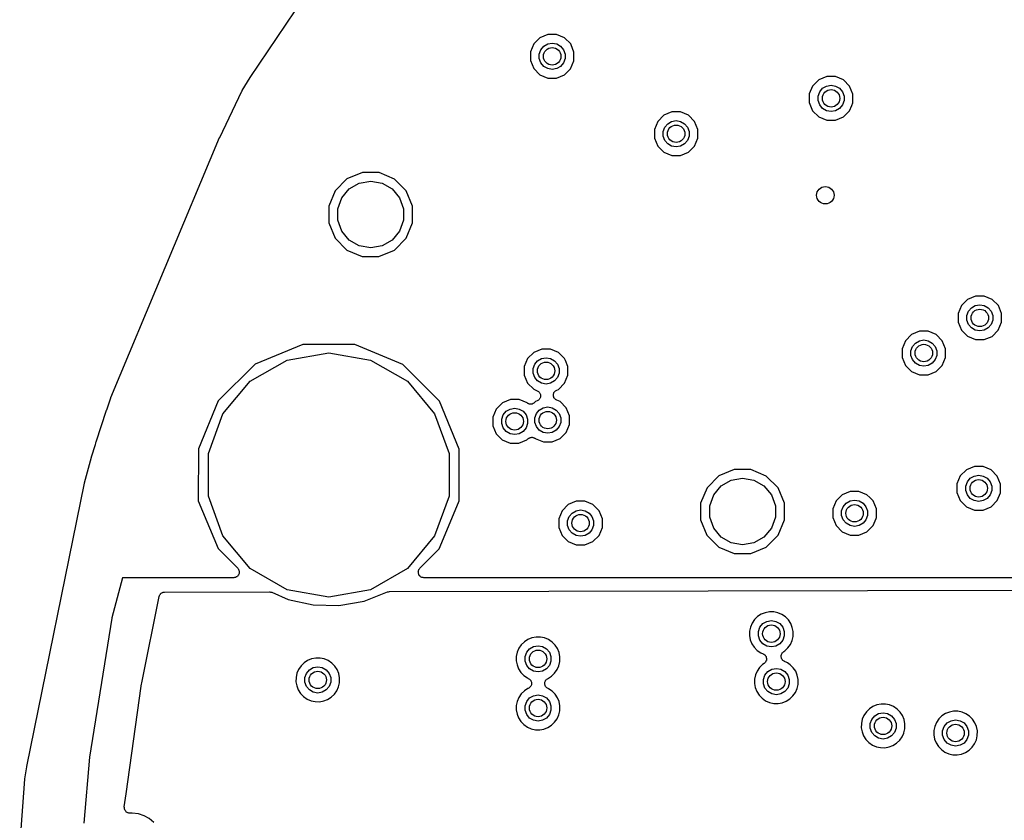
# Model space of a CAD drawing. Extents: x 83.8 to 170.2, y -169.8 to -83.8.
# Tile 3 of 23: x 83.8 to 106.4, y -123 to -104.6. Entities that reach past the tile are written whole.
import ezdxf

# ---------------------------------------------------------------- set-up
doc = ezdxf.new("R2010")
doc.units = 0
doc.header["$MEASUREMENT"] = 0
doc.layers.add('BLACK', color=7, linetype='CONTINUOUS')

msp = doc.modelspace()

# ---------------------------------------------------------------- linework, layer by layer
at = {"layer": 'Black'}
for p, q in [((89.1308, -105.937), (92.8696, -100.373)), ((95.776, -105.029), (95.6353, -105.169)), ((95.9599, -104.953), (95.776, -105.029)), ((96.1588, -104.953), (95.9599, -104.953)), ((96.3425, -105.029), (96.1588, -104.953)), ((96.483, -105.17), (96.3425, -105.029)), ((95.6353, -105.169), (95.559, -105.353)), ((95.7981, -105.303), (95.8653, -105.222)), ((95.8653, -105.222), (95.9559, -105.17)), ((95.9559, -105.17), (96.0589, -105.152)), ((96.0589, -105.152), (96.1619, -105.17)), ((96.1619, -105.17), (96.2525, -105.222)), ((96.2525, -105.222), (96.3197, -105.303)), ((96.4906, -105.189), (96.483, -105.17)), ((96.559, -105.354), (96.4906, -105.189)), ((95.559, -105.353), (95.5588, -105.552)), ((95.7623, -105.401), (95.7981, -105.303)), ((95.7623, -105.505), (95.7623, -105.401)), ((95.7981, -105.604), (95.7623, -105.505)), ((96.3197, -105.303), (96.3555, -105.401)), ((96.3555, -105.505), (96.3197, -105.604)), ((96.3555, -105.401), (96.3555, -105.505)), ((96.5588, -105.553), (96.559, -105.354)), ((95.5588, -105.552), (95.6348, -105.736)), ((95.6348, -105.736), (95.7753, -105.877)), ((95.8653, -105.684), (95.7981, -105.604)), ((95.9559, -105.736), (95.8653, -105.684)), ((96.0589, -105.754), (95.9559, -105.736)), ((96.1619, -105.736), (96.0589, -105.754)), ((96.2525, -105.684), (96.1619, -105.736)), ((96.3197, -105.604), (96.2525, -105.684)), ((96.3417, -105.877), (96.4825, -105.737)), ((96.4825, -105.737), (96.5588, -105.553)), ((88.9452, -106.24), (89.128, -105.942)), ((89.128, -105.942), (89.1297, -105.94)), ((89.1297, -105.94), (89.1308, -105.937)), ((95.7753, -105.877), (95.959, -105.953)), ((95.959, -105.953), (96.1579, -105.953)), ((96.1579, -105.953), (96.3417, -105.877)), ((102.361, -105.918), (102.177, -105.994)), ((102.56, -105.918), (102.361, -105.918)), ((102.743, -105.995), (102.56, -105.918)), ((102.036, -106.135), (101.96, -106.318)), ((102.177, -105.994), (102.036, -106.135)), ((102.199, -106.268), (102.266, -106.188)), ((102.266, -106.188), (102.357, -106.135)), ((102.357, -106.135), (102.46, -106.117)), ((102.46, -106.117), (102.563, -106.135)), ((102.563, -106.135), (102.653, -106.188)), ((102.653, -106.188), (102.72, -106.268)), ((102.884, -106.135), (102.743, -105.995)), ((102.96, -106.319), (102.884, -106.135)), ((88.4298, -107.314), (88.939, -106.251)), ((88.939, -106.251), (88.9428, -106.246)), ((88.9428, -106.246), (88.9452, -106.24)), ((101.96, -106.318), (101.96, -106.517)), ((102.163, -106.366), (102.199, -106.268)), ((102.163, -106.471), (102.163, -106.366)), ((102.72, -106.268), (102.756, -106.366)), ((102.756, -106.366), (102.756, -106.471)), ((102.96, -106.518), (102.96, -106.319)), ((101.96, -106.517), (102.036, -106.701)), ((102.199, -106.569), (102.163, -106.471)), ((102.266, -106.649), (102.199, -106.569)), ((102.357, -106.701), (102.266, -106.649)), ((102.653, -106.649), (102.563, -106.701)), ((102.72, -106.569), (102.653, -106.649)), ((102.756, -106.471), (102.72, -106.569)), ((102.883, -106.702), (102.932, -106.585)), ((102.932, -106.585), (102.96, -106.518)), ((102.932, -106.585), (102.932, -106.585)), ((98.6208, -106.807), (98.4801, -106.947)), ((98.8047, -106.731), (98.6208, -106.807)), ((99.0036, -106.731), (98.8047, -106.731)), ((99.1873, -106.807), (99.0036, -106.731)), ((99.3278, -106.948), (99.1873, -106.807)), ((102.036, -106.701), (102.176, -106.842)), ((102.176, -106.842), (102.36, -106.918)), ((102.46, -106.719), (102.357, -106.701)), ((102.563, -106.701), (102.46, -106.719)), ((102.559, -106.918), (102.743, -106.842)), ((102.743, -106.842), (102.883, -106.702)), ((98.4801, -106.947), (98.4038, -107.131)), ((98.6071, -107.179), (98.6429, -107.081)), ((98.6429, -107.081), (98.7101, -107)), ((98.7101, -107), (98.8007, -106.948)), ((98.8007, -106.948), (98.9037, -106.93)), ((98.9037, -106.93), (99.0067, -106.948)), ((99.0067, -106.948), (99.0973, -107)), ((99.0973, -107), (99.1645, -107.081)), ((99.1645, -107.081), (99.2003, -107.179)), ((99.4038, -107.132), (99.3278, -106.948)), ((102.36, -106.918), (102.559, -106.918)), ((85.9313, -113.287), (88.4272, -107.32)), ((88.4272, -107.32), (88.429, -107.317)), ((88.429, -107.317), (88.4298, -107.314)), ((98.4038, -107.131), (98.4036, -107.33)), ((98.4036, -107.33), (98.4796, -107.514)), ((98.6071, -107.283), (98.6071, -107.179)), ((98.6429, -107.382), (98.6071, -107.283)), ((99.2003, -107.283), (99.1645, -107.382)), ((99.2003, -107.179), (99.2003, -107.283)), ((99.3273, -107.515), (99.4036, -107.331)), ((99.4036, -107.331), (99.4038, -107.132)), ((98.4796, -107.514), (98.6201, -107.655)), ((98.7101, -107.462), (98.6429, -107.382)), ((98.8007, -107.514), (98.7101, -107.462)), ((98.9037, -107.532), (98.8007, -107.514)), ((99.0067, -107.514), (98.9037, -107.532)), ((99.0973, -107.462), (99.0067, -107.514)), ((99.1645, -107.382), (99.0973, -107.462)), ((99.1865, -107.655), (99.3273, -107.515)), ((98.6201, -107.655), (98.8038, -107.731)), ((98.8038, -107.731), (99.0027, -107.731)), ((99.0027, -107.731), (99.1865, -107.655)), ((91.7028, -108.123), (91.3491, -108.269)), ((92.0855, -108.123), (91.7028, -108.123)), ((92.4389, -108.27), (92.0855, -108.123)), ((91.3491, -108.269), (91.0782, -108.54)), ((91.4016, -108.499), (91.6317, -108.367)), ((91.6317, -108.367), (91.8933, -108.32)), ((91.8933, -108.32), (92.1549, -108.367)), ((92.1549, -108.367), (92.385, -108.499)), ((92.5951, -108.427), (92.4389, -108.27)), ((92.7093, -108.541), (92.5951, -108.427)), ((91.0782, -108.54), (90.9315, -108.893)), ((91.2309, -108.703), (91.4016, -108.499)), ((92.385, -108.499), (92.5557, -108.703)), ((92.8555, -108.895), (92.7093, -108.541)), ((90.9315, -108.893), (90.9311, -109.276)), ((91.14, -108.952), (91.2309, -108.703)), ((92.5557, -108.703), (92.6466, -108.952)), ((92.8551, -109.277), (92.8555, -108.895)), ((91.14, -109.218), (91.14, -108.952)), ((92.6466, -108.952), (92.6466, -109.218)), ((90.9311, -109.276), (91.0773, -109.63)), ((91.2309, -109.468), (91.14, -109.218)), ((92.6466, -109.218), (92.5557, -109.468)), ((92.7084, -109.631), (92.8551, -109.277)), ((91.4016, -109.671), (91.2309, -109.468)), ((92.5557, -109.468), (92.385, -109.671)), ((91.0773, -109.63), (91.3476, -109.9)), ((91.6317, -109.804), (91.4016, -109.671)), ((91.8933, -109.85), (91.6317, -109.804)), ((92.1549, -109.804), (91.8933, -109.85)), ((92.385, -109.671), (92.1549, -109.804)), ((92.4375, -109.901), (92.7084, -109.631)), ((91.3476, -109.9), (91.7011, -110.047)), ((91.7011, -110.047), (92.0838, -110.047)), ((92.0838, -110.047), (92.4375, -109.901)), ((105.45, -111.174), (105.374, -111.358)), ((105.591, -111.034), (105.45, -111.174)), ((105.774, -110.958), (105.591, -111.034)), ((105.68, -111.227), (105.77, -111.175)), ((105.77, -111.175), (105.873, -111.156)), ((105.973, -110.958), (105.774, -110.958)), ((105.873, -111.156), (105.976, -111.175)), ((106.157, -111.034), (105.973, -110.958)), ((105.976, -111.175), (106.067, -111.227)), ((106.298, -111.175), (106.157, -111.034)), ((106.374, -111.359), (106.298, -111.175)), ((105.374, -111.358), (105.373, -111.557)), ((105.577, -111.405), (105.613, -111.307)), ((105.613, -111.307), (105.68, -111.227)), ((106.067, -111.227), (106.134, -111.307)), ((106.134, -111.307), (106.17, -111.405)), ((106.373, -111.558), (106.374, -111.359)), ((105.373, -111.557), (105.449, -111.741)), ((105.577, -111.51), (105.577, -111.405)), ((105.613, -111.608), (105.577, -111.51)), ((105.68, -111.688), (105.613, -111.608)), ((106.134, -111.608), (106.067, -111.688)), ((106.17, -111.51), (106.134, -111.608)), ((106.17, -111.405), (106.17, -111.51)), ((106.297, -111.741), (106.373, -111.558)), ((104.305, -111.841), (104.165, -111.982)), ((104.489, -111.765), (104.305, -111.841)), ((104.688, -111.765), (104.489, -111.765)), ((104.872, -111.842), (104.688, -111.765)), ((105.012, -111.983), (104.872, -111.842)), ((105.449, -111.741), (105.59, -111.881)), ((105.77, -111.741), (105.68, -111.688)), ((105.873, -111.759), (105.77, -111.741)), ((105.976, -111.741), (105.873, -111.759)), ((106.067, -111.688), (105.976, -111.741)), ((106.156, -111.882), (106.297, -111.741)), ((90.3391, -112.067), (89.2383, -112.522)), ((91.5302, -112.069), (90.3391, -112.067)), ((92.6302, -112.525), (91.5302, -112.069)), ((104.165, -111.982), (104.088, -112.165)), ((104.327, -112.115), (104.395, -112.035)), ((104.395, -112.035), (104.485, -111.982)), ((104.485, -111.982), (104.588, -111.964)), ((104.588, -111.964), (104.691, -111.982)), ((104.691, -111.982), (104.782, -112.035)), ((104.782, -112.035), (104.849, -112.115)), ((105.088, -112.166), (105.012, -111.983)), ((105.59, -111.881), (105.774, -111.958)), ((105.774, -111.958), (105.972, -111.958)), ((105.972, -111.958), (106.156, -111.882)), ((89.9727, -112.426), (90.932, -112.257)), ((90.932, -112.257), (91.8913, -112.426)), ((95.6361, -112.25), (95.4954, -112.391)), ((95.82, -112.174), (95.6361, -112.25)), ((96.0189, -112.175), (95.82, -112.174)), ((96.2026, -112.251), (96.0189, -112.175)), ((96.3431, -112.392), (96.2026, -112.251)), ((104.088, -112.165), (104.088, -112.364)), ((104.292, -112.213), (104.327, -112.115)), ((104.292, -112.318), (104.292, -112.213)), ((104.849, -112.115), (104.885, -112.213)), ((104.885, -112.213), (104.885, -112.318)), ((105.088, -112.365), (105.088, -112.166)), ((89.2383, -112.522), (88.3953, -113.364)), ((89.1292, -112.913), (89.9727, -112.426)), ((91.8913, -112.426), (92.7348, -112.913)), ((93.4717, -113.368), (92.6302, -112.525)), ((95.4954, -112.391), (95.4191, -112.575)), ((95.6224, -112.622), (95.6582, -112.524)), ((95.6582, -112.524), (95.7254, -112.444)), ((95.7254, -112.444), (95.816, -112.391)), ((95.816, -112.391), (95.919, -112.373)), ((95.919, -112.373), (96.022, -112.391)), ((96.022, -112.391), (96.1126, -112.444)), ((96.1126, -112.444), (96.1798, -112.524)), ((96.1798, -112.524), (96.2156, -112.622)), ((96.3623, -112.438), (96.3431, -112.392)), ((96.4191, -112.575), (96.3623, -112.438)), ((104.088, -112.364), (104.164, -112.548)), ((104.327, -112.416), (104.292, -112.318)), ((104.395, -112.496), (104.327, -112.416)), ((104.485, -112.548), (104.395, -112.496)), ((104.782, -112.496), (104.691, -112.548)), ((104.849, -112.416), (104.782, -112.496)), ((104.885, -112.318), (104.849, -112.416)), ((105.012, -112.549), (105.088, -112.365)), ((95.4191, -112.575), (95.4189, -112.773)), ((95.6224, -112.727), (95.6224, -112.622)), ((95.6582, -112.825), (95.6224, -112.727)), ((96.2156, -112.727), (96.1798, -112.825)), ((96.2156, -112.622), (96.2156, -112.727)), ((96.4189, -112.774), (96.4191, -112.575)), ((104.164, -112.548), (104.305, -112.689)), ((104.305, -112.689), (104.488, -112.765)), ((104.588, -112.567), (104.485, -112.548)), ((104.691, -112.548), (104.588, -112.567)), ((104.687, -112.765), (104.871, -112.69)), ((104.871, -112.689), (105.012, -112.549)), ((104.871, -112.69), (104.871, -112.689)), ((104.871, -112.69), (104.871, -112.69)), ((88.5031, -113.66), (89.1292, -112.913)), ((92.7348, -112.913), (93.3609, -113.66)), ((95.4189, -112.773), (95.4949, -112.957)), ((95.4949, -112.957), (95.6354, -113.098)), ((95.7254, -112.905), (95.6582, -112.825)), ((95.816, -112.957), (95.7254, -112.905)), ((95.919, -112.976), (95.816, -112.957)), ((96.022, -112.957), (95.919, -112.976)), ((96.1126, -112.905), (96.022, -112.957)), ((96.1798, -112.825), (96.1126, -112.905)), ((96.2019, -113.099), (96.3426, -112.958)), ((96.3426, -112.958), (96.4189, -112.774)), ((104.488, -112.765), (104.687, -112.765)), ((95.6354, -113.098), (95.7126, -113.13)), ((95.7126, -113.13), (95.7266, -113.139)), ((95.7266, -113.139), (95.7413, -113.147)), ((95.7413, -113.147), (95.7451, -113.151)), ((95.7451, -113.151), (95.7498, -113.154)), ((95.7498, -113.154), (95.7599, -113.167)), ((95.7599, -113.167), (95.7711, -113.179)), ((95.7711, -113.179), (95.7732, -113.184)), ((95.7732, -113.184), (95.7766, -113.189)), ((95.7766, -113.189), (95.7816, -113.205)), ((95.7816, -113.205), (95.7879, -113.22)), ((96.0865, -113.215), (96.0882, -113.21)), ((96.0882, -113.21), (96.0884, -113.204)), ((96.0884, -113.204), (96.0948, -113.189)), ((96.0948, -113.189), (96.0998, -113.173)), ((96.0998, -113.173), (96.1032, -113.168)), ((96.1032, -113.168), (96.1053, -113.163)), ((96.1053, -113.163), (96.1166, -113.151)), ((96.1166, -113.151), (96.1267, -113.138)), ((96.1267, -113.138), (96.1314, -113.135)), ((96.1314, -113.135), (96.1352, -113.131)), ((96.1352, -113.131), (96.1499, -113.123)), ((96.1499, -113.123), (96.1639, -113.114)), ((96.1639, -113.114), (96.2019, -113.099)), ((85.8386, -113.571), (85.9276, -113.297)), ((85.9276, -113.297), (85.9301, -113.292)), ((85.9301, -113.292), (85.9313, -113.287)), ((88.3953, -113.364), (87.9385, -114.464)), ((93.7354, -114.006), (93.4717, -113.368)), ((94.915, -113.41), (94.7742, -113.55)), ((95.0988, -113.334), (94.915, -113.41)), ((95.2977, -113.334), (95.0988, -113.334)), ((95.4861, -113.412), (95.2977, -113.334)), ((95.4902, -113.416), (95.4861, -113.412)), ((95.5002, -113.421), (95.4902, -113.416)), ((95.5093, -113.427), (95.5002, -113.421)), ((95.5201, -113.43), (95.5093, -113.427)), ((95.5301, -113.435), (95.5201, -113.43)), ((95.5412, -113.436), (95.5301, -113.435)), ((95.5519, -113.439), (95.5412, -113.436)), ((95.5848, -113.436), (95.574, -113.439)), ((95.5959, -113.435), (95.5848, -113.436)), ((95.6059, -113.43), (95.5959, -113.435)), ((95.6167, -113.427), (95.6059, -113.43)), ((95.6258, -113.421), (95.6167, -113.427)), ((95.6358, -113.416), (95.6258, -113.421)), ((95.6437, -113.408), (95.6358, -113.416)), ((95.6528, -113.402), (95.6437, -113.408)), ((95.6744, -113.38), (95.6528, -113.402)), ((95.7124, -113.365), (95.6744, -113.38)), ((95.7264, -113.356), (95.7124, -113.365)), ((95.7411, -113.348), (95.7264, -113.356)), ((95.7449, -113.344), (95.7411, -113.348)), ((95.7496, -113.341), (95.7449, -113.344)), ((95.7597, -113.328), (95.7496, -113.341)), ((95.771, -113.316), (95.7597, -113.328)), ((95.7731, -113.311), (95.771, -113.316)), ((95.7765, -113.306), (95.7731, -113.311)), ((95.7815, -113.29), (95.7765, -113.306)), ((95.7879, -113.275), (95.7815, -113.29)), ((95.7879, -113.22), (95.7882, -113.226)), ((95.7881, -113.269), (95.7879, -113.275)), ((95.7898, -113.264), (95.7881, -113.269)), ((95.7882, -113.226), (95.7898, -113.231)), ((95.7898, -113.231), (95.7891, -113.248)), ((95.7891, -113.248), (95.7898, -113.264)), ((96.0872, -113.232), (96.0865, -113.215)), ((96.0865, -113.248), (96.0872, -113.232)), ((96.0881, -113.253), (96.0865, -113.248)), ((96.0884, -113.259), (96.0881, -113.253)), ((96.0947, -113.274), (96.0884, -113.259)), ((96.0997, -113.29), (96.0947, -113.274)), ((96.1031, -113.295), (96.0997, -113.29)), ((96.1052, -113.3), (96.1031, -113.295)), ((96.1164, -113.312), (96.1052, -113.3)), ((96.1265, -113.325), (96.1164, -113.312)), ((96.1312, -113.328), (96.1265, -113.325)), ((96.135, -113.332), (96.1312, -113.328)), ((96.1497, -113.34), (96.135, -113.332)), ((96.1637, -113.349), (96.1497, -113.34)), ((96.2409, -113.381), (96.1637, -113.349)), ((96.3814, -113.522), (96.2409, -113.381)), ((85.5901, -114.307), (85.8336, -113.58)), ((85.8336, -113.58), (85.8386, -113.571)), ((88.1699, -114.575), (88.5031, -113.66)), ((93.3609, -113.66), (93.6941, -114.575)), ((94.7742, -113.55), (94.6979, -113.734)), ((94.937, -113.683), (95.0043, -113.603)), ((95.0043, -113.603), (95.0948, -113.551)), ((95.0948, -113.551), (95.1978, -113.533)), ((95.1978, -113.533), (95.3008, -113.551)), ((95.3008, -113.551), (95.3914, -113.603)), ((95.3914, -113.603), (95.4586, -113.683)), ((95.563, -113.438), (95.5519, -113.439)), ((95.574, -113.439), (95.563, -113.438)), ((95.6607, -113.752), (95.6965, -113.654)), ((95.6965, -113.654), (95.7637, -113.574)), ((95.7637, -113.574), (95.8543, -113.522)), ((95.8543, -113.522), (95.9573, -113.503)), ((95.9573, -113.503), (96.0603, -113.522)), ((96.0603, -113.522), (96.1509, -113.574)), ((96.1509, -113.574), (96.2181, -113.654)), ((96.2181, -113.654), (96.2539, -113.752)), ((96.4574, -113.706), (96.3814, -113.522)), ((94.6979, -113.734), (94.6977, -113.933)), ((94.9013, -113.781), (94.937, -113.683)), ((94.9013, -113.886), (94.9013, -113.781)), ((94.937, -113.984), (94.9013, -113.886)), ((95.4586, -113.683), (95.4944, -113.781)), ((95.4944, -113.886), (95.4586, -113.984)), ((95.4944, -113.781), (95.4944, -113.886)), ((95.6607, -113.857), (95.6607, -113.752)), ((95.6965, -113.955), (95.6607, -113.857)), ((96.2539, -113.857), (96.2181, -113.955)), ((96.2539, -113.752), (96.2539, -113.857)), ((96.4572, -113.904), (96.4574, -113.706)), ((93.9265, -114.469), (93.7354, -114.006)), ((94.6977, -113.933), (94.7737, -114.117)), ((95.0043, -114.064), (94.937, -113.984)), ((95.0948, -114.117), (95.0043, -114.064)), ((95.3914, -114.064), (95.3008, -114.117)), ((95.4586, -113.984), (95.3914, -114.064)), ((95.7637, -114.035), (95.6965, -113.955)), ((95.8543, -114.088), (95.7637, -114.035)), ((95.9573, -114.106), (95.8543, -114.088)), ((96.0603, -114.088), (95.9573, -114.106)), ((96.1509, -114.035), (96.0603, -114.088)), ((96.2181, -113.955), (96.1509, -114.035)), ((96.2401, -114.229), (96.3809, -114.088)), ((96.3809, -114.088), (96.4572, -113.904)), ((85.5808, -114.365), (85.5843, -114.333)), ((85.5843, -114.333), (85.5881, -114.32)), ((85.5881, -114.32), (85.5901, -114.307)), ((94.7737, -114.117), (94.9142, -114.257)), ((94.9142, -114.257), (95.0979, -114.334)), ((95.1978, -114.135), (95.0948, -114.117)), ((95.0979, -114.334), (95.2969, -114.334)), ((95.3008, -114.117), (95.1978, -114.135)), ((95.2969, -114.334), (95.4807, -114.258)), ((95.4807, -114.258), (95.5023, -114.236)), ((95.5023, -114.236), (95.5114, -114.23)), ((95.5114, -114.23), (95.5193, -114.222)), ((95.5193, -114.222), (95.5294, -114.217)), ((95.5294, -114.217), (95.5385, -114.211)), ((95.5385, -114.211), (95.5492, -114.208)), ((95.5492, -114.208), (95.5593, -114.203)), ((95.5593, -114.203), (95.5703, -114.203)), ((95.5703, -114.203), (95.5811, -114.2)), ((95.5811, -114.2), (95.5921, -114.201)), ((95.5921, -114.201), (95.6032, -114.2)), ((95.6032, -114.2), (95.6139, -114.203)), ((95.6139, -114.203), (95.625, -114.204)), ((95.625, -114.204), (95.6351, -114.208)), ((95.6351, -114.208), (95.6458, -114.211)), ((95.6458, -114.211), (95.6549, -114.218)), ((95.6549, -114.218), (95.665, -114.222)), ((95.665, -114.222), (95.669, -114.226)), ((95.669, -114.226), (95.8574, -114.305)), ((95.8574, -114.305), (96.0563, -114.305)), ((96.0563, -114.305), (96.2401, -114.229)), ((85.4884, -114.65), (85.5808, -114.365)), ((87.9385, -114.464), (87.9375, -115.655)), ((93.9255, -115.66), (93.9265, -114.469)), ((85.3283, -115.243), (85.4866, -114.656)), ((85.4866, -114.656), (85.4879, -114.653)), ((85.4879, -114.653), (85.4884, -114.65)), ((88.1699, -115.549), (88.1699, -114.575)), ((93.6941, -114.575), (93.6941, -115.549)), ((100.237, -114.94), (99.8835, -115.087)), ((100.62, -114.941), (100.237, -114.94)), ((100.973, -115.088), (100.62, -114.941)), ((105.565, -114.947), (105.424, -115.087)), ((105.749, -114.871), (105.565, -114.947)), ((105.948, -114.871), (105.749, -114.871)), ((106.132, -114.947), (105.948, -114.871)), ((106.272, -115.088), (106.132, -114.947)), ((85.3279, -115.247), (85.3283, -115.243)), ((99.8835, -115.087), (99.6126, -115.357)), ((99.936, -115.317), (100.166, -115.184)), ((100.166, -115.184), (100.428, -115.138)), ((100.428, -115.138), (100.689, -115.184)), ((100.689, -115.184), (100.919, -115.317)), ((101.244, -115.358), (100.973, -115.088)), ((105.424, -115.087), (105.348, -115.271)), ((105.551, -115.318), (105.587, -115.22)), ((105.587, -115.22), (105.654, -115.14)), ((105.654, -115.14), (105.745, -115.088)), ((105.745, -115.088), (105.848, -115.07)), ((105.848, -115.07), (105.951, -115.088)), ((105.951, -115.088), (106.042, -115.14)), ((106.042, -115.14), (106.109, -115.22)), ((106.109, -115.22), (106.145, -115.318)), ((106.348, -115.272), (106.272, -115.088)), ((84.0027, -121.756), (85.3264, -115.25)), ((85.3264, -115.25), (85.3279, -115.247)), ((99.6126, -115.357), (99.4659, -115.71)), ((99.7653, -115.52), (99.936, -115.317)), ((100.919, -115.317), (101.09, -115.52)), ((101.39, -115.712), (101.244, -115.358)), ((102.899, -115.443), (102.715, -115.519)), ((103.098, -115.443), (102.899, -115.443)), ((103.282, -115.52), (103.098, -115.443)), ((105.348, -115.271), (105.348, -115.47)), ((105.348, -115.47), (105.424, -115.654)), ((105.551, -115.423), (105.551, -115.318)), ((105.587, -115.521), (105.551, -115.423)), ((106.145, -115.423), (106.109, -115.521)), ((106.145, -115.318), (106.145, -115.423)), ((106.272, -115.654), (106.348, -115.471)), ((106.348, -115.471), (106.348, -115.272)), ((87.9375, -115.655), (88.3923, -116.756)), ((88.5031, -116.464), (88.1699, -115.549)), ((93.6941, -115.549), (93.3609, -116.464)), ((93.6828, -116.244), (93.9255, -115.66)), ((96.6113, -115.669), (96.4275, -115.745)), ((96.8102, -115.669), (96.6113, -115.669)), ((96.9939, -115.745), (96.8102, -115.669)), ((99.6744, -115.77), (99.7653, -115.52)), ((101.09, -115.52), (101.181, -115.77)), ((102.575, -115.66), (102.498, -115.843)), ((102.715, -115.519), (102.575, -115.66)), ((102.805, -115.713), (102.895, -115.66)), ((102.895, -115.66), (102.998, -115.642)), ((102.998, -115.642), (103.101, -115.66)), ((103.101, -115.66), (103.192, -115.713)), ((103.347, -115.585), (103.282, -115.52)), ((103.422, -115.66), (103.347, -115.585)), ((103.498, -115.844), (103.422, -115.66)), ((105.424, -115.654), (105.564, -115.794)), ((105.654, -115.601), (105.587, -115.521)), ((105.745, -115.654), (105.654, -115.601)), ((105.848, -115.672), (105.745, -115.654)), ((105.951, -115.654), (105.848, -115.672)), ((106.042, -115.601), (105.951, -115.654)), ((106.109, -115.521), (106.042, -115.601)), ((106.131, -115.795), (106.272, -115.654)), ((96.2867, -115.885), (96.2104, -116.069)), ((96.4275, -115.745), (96.2867, -115.885)), ((96.5168, -115.938), (96.6073, -115.886)), ((96.6073, -115.886), (96.7103, -115.868)), ((96.7103, -115.868), (96.8133, -115.886)), ((96.8133, -115.886), (96.9039, -115.938)), ((97.1345, -115.886), (96.9939, -115.745)), ((97.2104, -116.07), (97.1345, -115.886)), ((99.4659, -115.71), (99.4655, -116.093)), ((99.6744, -116.035), (99.6744, -115.77)), ((101.181, -115.77), (101.181, -116.035)), ((101.39, -116.067), (101.39, -115.712)), ((102.498, -115.843), (102.498, -116.042)), ((102.702, -115.891), (102.737, -115.793)), ((102.702, -115.996), (102.702, -115.891)), ((102.737, -115.793), (102.805, -115.713)), ((103.192, -115.713), (103.259, -115.793)), ((103.259, -115.793), (103.295, -115.891)), ((103.295, -115.891), (103.295, -115.996)), ((103.498, -116.043), (103.498, -115.844)), ((105.564, -115.794), (105.748, -115.871)), ((105.748, -115.871), (105.947, -115.871)), ((105.947, -115.871), (106.131, -115.795)), ((96.2104, -116.069), (96.2103, -116.268)), ((96.4138, -116.117), (96.4495, -116.018)), ((96.4138, -116.221), (96.4138, -116.117)), ((96.4495, -116.018), (96.5168, -115.938)), ((96.9039, -115.938), (96.9711, -116.018)), ((96.9711, -116.018), (97.0069, -116.117)), ((97.0069, -116.117), (97.0069, -116.221)), ((97.2103, -116.269), (97.2104, -116.118)), ((97.2104, -116.118), (97.2104, -116.07)), ((97.2104, -116.118), (97.2104, -116.118)), ((99.4655, -116.093), (99.6117, -116.447)), ((99.7653, -116.285), (99.6744, -116.035)), ((101.181, -116.035), (101.09, -116.285)), ((101.243, -116.448), (101.39, -116.095)), ((101.39, -116.095), (101.39, -116.067)), ((102.498, -116.042), (102.574, -116.226)), ((102.737, -116.094), (102.702, -115.996)), ((102.805, -116.174), (102.737, -116.094)), ((103.259, -116.094), (103.192, -116.174)), ((103.295, -115.996), (103.259, -116.094)), ((103.422, -116.227), (103.491, -116.061)), ((103.491, -116.061), (103.498, -116.043)), ((103.491, -116.061), (103.491, -116.061)), ((103.491, -116.061), (103.491, -116.061)), ((93.4687, -116.76), (93.6828, -116.244)), ((96.2103, -116.268), (96.2862, -116.452)), ((96.4495, -116.32), (96.4138, -116.221)), ((96.5168, -116.4), (96.4495, -116.32)), ((96.9711, -116.32), (96.9039, -116.4)), ((97.0069, -116.221), (96.9711, -116.32)), ((97.134, -116.453), (97.2103, -116.269)), ((99.936, -116.489), (99.7653, -116.285)), ((101.09, -116.285), (100.919, -116.489)), ((102.574, -116.226), (102.715, -116.367)), ((102.715, -116.367), (102.898, -116.443)), ((102.895, -116.226), (102.805, -116.174)), ((102.998, -116.244), (102.895, -116.226)), ((103.101, -116.226), (102.998, -116.244)), ((103.097, -116.443), (103.281, -116.367)), ((103.192, -116.174), (103.101, -116.226)), ((103.281, -116.367), (103.422, -116.227)), ((89.1292, -117.211), (88.5031, -116.464)), ((93.3609, -116.464), (92.7348, -117.211)), ((96.2862, -116.452), (96.4267, -116.593)), ((96.4267, -116.593), (96.6104, -116.669)), ((96.6073, -116.452), (96.5168, -116.4)), ((96.7103, -116.47), (96.6073, -116.452)), ((96.8133, -116.452), (96.7103, -116.47)), ((96.8094, -116.669), (96.9932, -116.593)), ((96.9039, -116.4), (96.8133, -116.452)), ((96.9932, -116.593), (97.134, -116.453)), ((99.6117, -116.447), (99.882, -116.718)), ((100.166, -116.621), (99.936, -116.489)), ((100.919, -116.489), (100.689, -116.621)), ((100.972, -116.719), (101.243, -116.448)), ((102.898, -116.443), (103.097, -116.443)), ((88.3923, -116.756), (88.8413, -117.205)), ((93.0221, -117.206), (93.4687, -116.76)), ((96.6104, -116.669), (96.8094, -116.669)), ((99.882, -116.718), (100.235, -116.864)), ((100.428, -116.668), (100.166, -116.621)), ((100.689, -116.621), (100.428, -116.668)), ((100.618, -116.865), (100.972, -116.719)), ((100.235, -116.864), (100.618, -116.865)), ((88.8413, -117.205), (88.8507, -117.219)), ((88.8507, -117.219), (88.8614, -117.232)), ((88.8614, -117.232), (88.8633, -117.237)), ((88.8633, -117.237), (88.8665, -117.242)), ((88.8665, -117.242), (88.8708, -117.258)), ((88.8708, -117.258), (88.8765, -117.273)), ((88.8765, -117.273), (88.8765, -117.279)), ((89.9727, -117.698), (89.1292, -117.211)), ((92.7348, -117.211), (91.8913, -117.698)), ((92.9868, -117.274), (92.9925, -117.258)), ((92.9868, -117.279), (92.9868, -117.274)), ((92.9925, -117.258), (92.9968, -117.242)), ((92.9968, -117.242), (93, -117.238)), ((93, -117.238), (93.0019, -117.232)), ((93.0019, -117.232), (93.0126, -117.22)), ((93.0126, -117.22), (93.0221, -117.206)), ((86.1969, -117.422), (85.9505, -118.343)), ((88.7514, -117.422), (86.1969, -117.422)), ((88.7677, -117.419), (88.7514, -117.422)), ((88.7841, -117.418), (88.7677, -117.419)), ((88.7892, -117.416), (88.7841, -117.418)), ((88.7948, -117.415), (88.7892, -117.416)), ((88.8091, -117.406), (88.7948, -117.415)), ((88.8241, -117.399), (88.8091, -117.406)), ((88.8281, -117.395), (88.8241, -117.399)), ((88.833, -117.392), (88.8281, -117.395)), ((88.8436, -117.38), (88.833, -117.392)), ((88.8553, -117.368), (88.8436, -117.38)), ((88.8577, -117.363), (88.8553, -117.368)), ((88.8614, -117.359), (88.8577, -117.363)), ((88.867, -117.343), (88.8614, -117.359)), ((88.874, -117.328), (88.867, -117.343)), ((88.8745, -117.323), (88.874, -117.328)), ((88.8764, -117.317), (88.8745, -117.323)), ((88.8779, -117.284), (88.8764, -117.301)), ((88.8764, -117.301), (88.8764, -117.317)), ((88.8765, -117.279), (88.8779, -117.284)), ((92.9853, -117.285), (92.9868, -117.279)), ((92.9868, -117.301), (92.9853, -117.285)), ((92.9868, -117.318), (92.9868, -117.301)), ((92.9887, -117.323), (92.9868, -117.318)), ((92.9891, -117.329), (92.9887, -117.323)), ((92.9962, -117.344), (92.9891, -117.329)), ((93.0019, -117.359), (92.9962, -117.344)), ((93.0054, -117.364), (93.0019, -117.359)), ((93.0078, -117.369), (93.0054, -117.364)), ((93.0195, -117.38), (93.0078, -117.369)), ((93.0302, -117.393), (93.0195, -117.38)), ((93.035, -117.396), (93.0302, -117.393)), ((93.0389, -117.4), (93.035, -117.396)), ((93.054, -117.407), (93.0389, -117.4)), ((93.0684, -117.415), (93.054, -117.407)), ((93.0738, -117.416), (93.0684, -117.415)), ((93.0789, -117.419), (93.0738, -117.416)), ((93.0954, -117.42), (93.0789, -117.419)), ((93.1118, -117.423), (93.0954, -117.42)), ((114.449, -117.426), (93.1118, -117.423)), ((90.932, -117.867), (89.9727, -117.698)), ((91.8913, -117.698), (90.932, -117.867)), ((92.3278, -117.741), (115.325, -117.695)), ((86.6481, -119.797), (87.0368, -117.854)), ((87.0368, -117.854), (87.0442, -117.835)), ((87.0442, -117.835), (87.0512, -117.815)), ((87.0512, -117.815), (87.0522, -117.814)), ((87.0522, -117.814), (87.0528, -117.813)), ((87.0528, -117.813), (87.0663, -117.797)), ((87.0663, -117.797), (87.0795, -117.781)), ((87.0795, -117.781), (87.0808, -117.781)), ((87.0808, -117.781), (87.0819, -117.779)), ((87.0819, -117.779), (87.0999, -117.77)), ((87.0999, -117.77), (87.1176, -117.759)), ((87.1176, -117.759), (87.1192, -117.759)), ((87.1192, -117.759), (87.1206, -117.758)), ((87.1206, -117.758), (87.1408, -117.755)), ((87.1408, -117.755), (87.161, -117.752)), ((87.161, -117.752), (89.5715, -117.747)), ((89.5715, -117.747), (89.5756, -117.747)), ((89.5756, -117.747), (89.5797, -117.747)), ((89.5797, -117.747), (89.5972, -117.751)), ((89.5972, -117.751), (89.615, -117.754)), ((89.615, -117.754), (89.6186, -117.756)), ((89.6186, -117.756), (89.6226, -117.757)), ((89.6226, -117.757), (90.0023, -117.923)), ((90.0023, -117.923), (90.5758, -118.049)), ((91.741, -117.96), (92.2821, -117.75)), ((92.2821, -117.75), (92.2833, -117.75)), ((92.2833, -117.75), (92.2843, -117.749)), ((92.2843, -117.749), (92.3049, -117.745)), ((92.3049, -117.745), (92.3254, -117.741)), ((92.3254, -117.741), (92.3266, -117.741)), ((92.3266, -117.741), (92.3278, -117.741)), ((90.5758, -118.049), (91.1628, -118.062)), ((91.1628, -118.062), (91.741, -117.96)), ((85.9492, -118.349), (85.442, -121.539)), ((85.9505, -118.343), (85.9492, -118.349)), ((100.704, -118.385), (100.649, -118.466)), ((100.774, -118.316), (100.704, -118.385)), ((100.856, -118.263), (100.774, -118.316)), ((100.947, -118.226), (100.856, -118.263)), ((101.044, -118.208), (100.947, -118.226)), ((100.986, -118.425), (101.089, -118.407)), ((101.142, -118.208), (101.044, -118.208)), ((101.089, -118.407), (101.192, -118.425)), ((101.238, -118.228), (101.142, -118.208)), ((101.328, -118.266), (101.238, -118.228)), ((101.41, -118.321), (101.328, -118.266)), ((101.479, -118.39), (101.41, -118.321)), ((101.533, -118.472), (101.479, -118.39)), ((100.61, -118.556), (100.59, -118.652)), ((100.649, -118.466), (100.61, -118.556)), ((100.793, -118.656), (100.828, -118.557)), ((100.828, -118.557), (100.896, -118.477)), ((100.896, -118.477), (100.986, -118.425)), ((101.192, -118.425), (101.283, -118.477)), ((101.283, -118.477), (101.35, -118.557)), ((101.35, -118.557), (101.386, -118.656)), ((101.57, -118.563), (101.533, -118.472)), ((101.589, -118.658), (101.57, -118.563)), ((95.5022, -118.841), (95.4202, -118.894)), ((95.5931, -118.804), (95.5022, -118.841)), ((95.6894, -118.786), (95.5931, -118.804)), ((95.7875, -118.786), (95.6894, -118.786)), ((95.8835, -118.806), (95.7875, -118.786)), ((95.9739, -118.844), (95.8835, -118.806)), ((96.0066, -118.866), (95.9739, -118.844)), ((100.59, -118.652), (100.589, -118.75)), ((100.589, -118.75), (100.606, -118.846)), ((100.606, -118.846), (100.642, -118.938)), ((100.793, -118.76), (100.793, -118.656)), ((100.828, -118.859), (100.793, -118.76)), ((100.896, -118.939), (100.828, -118.859)), ((101.35, -118.859), (101.283, -118.939)), ((101.386, -118.76), (101.35, -118.859)), ((101.386, -118.656), (101.386, -118.76)), ((101.566, -118.867), (101.588, -118.772)), ((101.588, -118.772), (101.589, -118.658)), ((95.2947, -119.044), (95.2561, -119.134)), ((95.3501, -118.963), (95.2947, -119.044)), ((95.4202, -118.894), (95.3501, -118.963)), ((95.4742, -119.135), (95.5414, -119.055)), ((95.5414, -119.055), (95.632, -119.003)), ((95.632, -119.003), (95.735, -118.985)), ((95.735, -118.985), (95.838, -119.003)), ((95.838, -119.003), (95.9286, -119.055)), ((95.9286, -119.055), (95.9958, -119.135)), ((96.0552, -118.899), (96.0066, -118.866)), ((96.0066, -118.866), (96.0066, -118.866)), ((96.1243, -118.968), (96.0552, -118.899)), ((96.1786, -119.05), (96.1243, -118.968)), ((96.216, -119.141), (96.1786, -119.05)), ((100.642, -118.938), (100.696, -119.02)), ((100.696, -119.02), (100.764, -119.091)), ((100.986, -118.991), (100.896, -118.939)), ((101.089, -119.009), (100.986, -118.991)), ((101.192, -118.991), (101.089, -119.009)), ((101.283, -118.939), (101.192, -118.991)), ((101.399, -119.104), (101.47, -119.036)), ((101.47, -119.036), (101.526, -118.956)), ((101.526, -118.956), (101.566, -118.867)), ((90.5372, -119.287), (90.4463, -119.324)), ((90.6336, -119.269), (90.5372, -119.287)), ((90.7316, -119.269), (90.6336, -119.269)), ((90.8277, -119.289), (90.7316, -119.269)), ((90.9181, -119.327), (90.8277, -119.289)), ((95.2357, -119.23), (95.2343, -119.328)), ((95.2561, -119.134), (95.2357, -119.23)), ((95.4384, -119.234), (95.4742, -119.135)), ((95.4384, -119.338), (95.4384, -119.234)), ((95.9958, -119.135), (96.0315, -119.234)), ((96.0315, -119.234), (96.0315, -119.338)), ((96.2348, -119.236), (96.216, -119.141)), ((96.2332, -119.35), (96.2348, -119.236)), ((100.764, -119.091), (100.844, -119.147)), ((100.844, -119.147), (100.903, -119.172)), ((100.903, -119.172), (100.906, -119.174)), ((100.906, -119.174), (100.909, -119.175)), ((100.909, -119.175), (100.924, -119.186)), ((100.924, -119.186), (100.939, -119.197)), ((100.939, -119.197), (100.942, -119.199)), ((100.942, -119.199), (100.944, -119.202)), ((100.944, -119.202), (100.955, -119.217)), ((100.955, -119.217), (100.966, -119.232)), ((100.966, -119.232), (100.967, -119.235)), ((100.967, -119.235), (100.969, -119.238)), ((100.969, -119.238), (100.973, -119.257)), ((100.973, -119.257), (100.978, -119.274)), ((100.976, -119.3), (100.975, -119.318)), ((100.979, -119.281), (100.976, -119.3)), ((100.978, -119.274), (100.978, -119.278)), ((100.978, -119.278), (100.979, -119.281)), ((101.314, -119.233), (101.316, -119.216)), ((101.315, -119.238), (101.314, -119.233)), ((101.315, -119.244), (101.315, -119.238)), ((101.32, -119.26), (101.315, -119.244)), ((101.316, -119.216), (101.317, -119.2)), ((101.317, -119.2), (101.319, -119.195)), ((101.319, -119.195), (101.32, -119.189)), ((101.32, -119.189), (101.327, -119.174)), ((101.323, -119.276), (101.32, -119.26)), ((101.326, -119.281), (101.323, -119.276)), ((101.328, -119.286), (101.326, -119.281)), ((101.327, -119.174), (101.334, -119.159)), ((101.338, -119.299), (101.328, -119.286)), ((101.334, -119.159), (101.337, -119.155)), ((101.337, -119.155), (101.34, -119.15)), ((101.347, -119.313), (101.338, -119.299)), ((101.34, -119.15), (101.352, -119.139)), ((101.352, -119.139), (101.364, -119.126)), ((101.364, -119.126), (101.369, -119.124)), ((101.369, -119.124), (101.373, -119.12)), ((101.373, -119.12), (101.399, -119.104)), ((90.2388, -119.527), (90.2002, -119.617)), ((90.2942, -119.446), (90.2388, -119.527)), ((90.3643, -119.378), (90.2942, -119.446)), ((90.4463, -119.324), (90.3643, -119.378)), ((90.4183, -119.619), (90.4855, -119.538)), ((90.4855, -119.538), (90.5761, -119.486)), ((90.5761, -119.486), (90.6791, -119.468)), ((90.6791, -119.468), (90.7821, -119.486)), ((90.7821, -119.486), (90.8727, -119.538)), ((90.8727, -119.538), (90.9399, -119.619)), ((90.9994, -119.382), (90.9181, -119.327)), ((91.0452, -119.428), (90.9994, -119.382)), ((91.0684, -119.452), (91.0452, -119.428)), ((91.1227, -119.533), (91.0684, -119.452)), ((91.1601, -119.624), (91.1227, -119.533)), ((95.2343, -119.328), (95.252, -119.424)), ((95.252, -119.424), (95.2881, -119.516)), ((95.2881, -119.516), (95.3412, -119.598)), ((95.4742, -119.436), (95.4384, -119.338)), ((95.5414, -119.517), (95.4742, -119.436)), ((95.632, -119.569), (95.5414, -119.517)), ((95.9286, -119.517), (95.838, -119.569)), ((95.9958, -119.436), (95.9286, -119.517)), ((96.0315, -119.338), (95.9958, -119.436)), ((96.1153, -119.614), (96.1718, -119.534)), ((96.1718, -119.534), (96.2117, -119.445)), ((96.2117, -119.445), (96.2332, -119.35)), ((100.818, -119.485), (100.763, -119.566)), ((100.888, -119.416), (100.818, -119.485)), ((100.921, -119.395), (100.888, -119.416)), ((100.924, -119.392), (100.921, -119.395)), ((100.927, -119.391), (100.924, -119.392)), ((100.94, -119.377), (100.927, -119.391)), ((100.954, -119.365), (100.94, -119.377)), ((100.955, -119.361), (100.954, -119.365)), ((100.958, -119.359), (100.955, -119.361)), ((100.965, -119.342), (100.958, -119.359)), ((100.973, -119.325), (100.965, -119.342)), ((100.974, -119.322), (100.973, -119.325)), ((100.975, -119.318), (100.974, -119.322)), ((101.01, -119.577), (101.1, -119.525)), ((101.1, -119.525), (101.203, -119.507)), ((101.203, -119.507), (101.306, -119.525)), ((101.306, -119.525), (101.397, -119.577)), ((101.351, -119.317), (101.347, -119.313)), ((101.354, -119.321), (101.351, -119.317)), ((101.368, -119.33), (101.354, -119.321)), ((101.382, -119.34), (101.368, -119.33)), ((101.387, -119.342), (101.382, -119.34)), ((101.391, -119.345), (101.387, -119.342)), ((101.442, -119.366), (101.391, -119.345)), ((101.46, -119.378), (101.442, -119.366)), ((101.523, -119.421), (101.46, -119.378)), ((101.46, -119.378), (101.46, -119.378)), ((101.592, -119.49), (101.523, -119.421)), ((101.647, -119.572), (101.592, -119.49)), ((90.1798, -119.713), (90.1784, -119.811)), ((90.2002, -119.617), (90.1798, -119.713)), ((90.3825, -119.717), (90.4183, -119.619)), ((90.3825, -119.821), (90.3825, -119.717)), ((90.9399, -119.619), (90.9757, -119.717)), ((90.9757, -119.717), (90.9757, -119.821)), ((91.179, -119.719), (91.1601, -119.624)), ((91.1774, -119.833), (91.179, -119.719)), ((95.3412, -119.598), (95.4093, -119.669)), ((95.4093, -119.669), (95.4899, -119.725)), ((95.4899, -119.725), (95.509, -119.733)), ((95.509, -119.733), (95.5223, -119.742)), ((95.5223, -119.742), (95.5364, -119.749)), ((95.5364, -119.749), (95.5405, -119.754)), ((95.5405, -119.754), (95.5458, -119.757)), ((95.5458, -119.757), (95.5552, -119.77)), ((95.735, -119.587), (95.632, -119.569)), ((95.838, -119.569), (95.735, -119.587)), ((95.9186, -119.769), (95.9297, -119.755)), ((95.9297, -119.755), (95.9335, -119.753)), ((95.9335, -119.753), (95.9365, -119.749)), ((95.9365, -119.749), (95.9488, -119.743)), ((95.9488, -119.743), (95.951, -119.741)), ((95.951, -119.741), (96.0443, -119.682)), ((96.0443, -119.682), (96.1153, -119.614)), ((100.704, -119.752), (100.702, -119.85)), ((100.724, -119.656), (100.704, -119.752)), ((100.763, -119.566), (100.724, -119.656)), ((100.907, -119.756), (100.942, -119.657)), ((100.907, -119.86), (100.907, -119.756)), ((100.942, -119.657), (101.01, -119.577)), ((101.397, -119.577), (101.464, -119.657)), ((101.464, -119.657), (101.5, -119.756)), ((101.5, -119.756), (101.5, -119.86)), ((101.684, -119.663), (101.647, -119.572)), ((101.703, -119.758), (101.684, -119.663)), ((101.701, -119.872), (101.703, -119.758)), ((86.2806, -122.388), (86.6248, -119.914)), ((86.6248, -119.914), (86.626, -119.911)), ((86.626, -119.911), (86.6261, -119.907)), ((86.6261, -119.907), (86.6481, -119.797)), ((90.1784, -119.811), (90.1961, -119.908)), ((90.1961, -119.908), (90.2322, -119.999)), ((90.4183, -119.92), (90.3825, -119.821)), ((90.4855, -120), (90.4183, -119.92)), ((90.9399, -119.92), (90.8727, -120)), ((90.9757, -119.821), (90.9399, -119.92)), ((91.116, -120.017), (91.1558, -119.928)), ((91.1558, -119.928), (91.1774, -119.833)), ((95.5022, -119.968), (95.4202, -120.022)), ((95.5058, -119.967), (95.5022, -119.968)), ((95.5193, -119.959), (95.5058, -119.967)), ((95.5335, -119.951), (95.5193, -119.959)), ((95.5379, -119.947), (95.5335, -119.951)), ((95.5432, -119.944), (95.5379, -119.947)), ((95.553, -119.931), (95.5432, -119.944)), ((95.564, -119.92), (95.553, -119.931)), ((95.5552, -119.77), (95.5659, -119.782)), ((95.5665, -119.914), (95.564, -119.92)), ((95.5659, -119.782), (95.5682, -119.788)), ((95.5703, -119.909), (95.5665, -119.914)), ((95.5682, -119.788), (95.5719, -119.793)), ((95.5752, -119.894), (95.5703, -119.909)), ((95.5719, -119.793), (95.5764, -119.808)), ((95.5816, -119.879), (95.5752, -119.894)), ((95.5764, -119.808), (95.5824, -119.823)), ((95.582, -119.873), (95.5816, -119.879)), ((95.5839, -119.867), (95.582, -119.873)), ((95.5824, -119.823), (95.5826, -119.829)), ((95.5826, -119.829), (95.5844, -119.835)), ((95.5844, -119.835), (95.5834, -119.851)), ((95.5834, -119.851), (95.5839, -119.867)), ((95.8873, -119.866), (95.8882, -119.849)), ((95.8886, -119.871), (95.8873, -119.866)), ((95.8878, -119.831), (95.8892, -119.827)), ((95.8882, -119.849), (95.8878, -119.831)), ((95.8887, -119.875), (95.8886, -119.871)), ((95.8951, -119.892), (95.8887, -119.875)), ((95.8892, -119.827), (95.8895, -119.822)), ((95.8895, -119.822), (95.8963, -119.806)), ((95.9004, -119.909), (95.8951, -119.892)), ((95.8963, -119.806), (95.902, -119.789)), ((95.9031, -119.912), (95.9004, -119.909)), ((95.902, -119.789), (95.9048, -119.786)), ((95.9047, -119.916), (95.9031, -119.912)), ((95.9163, -119.93), (95.9047, -119.916)), ((95.9048, -119.786), (95.9066, -119.782)), ((95.9066, -119.782), (95.9186, -119.769)), ((95.927, -119.944), (95.9163, -119.93)), ((95.9308, -119.946), (95.927, -119.944)), ((95.9337, -119.949), (95.9308, -119.946)), ((95.9492, -119.958), (95.9337, -119.949)), ((95.9641, -119.968), (95.9492, -119.958)), ((95.9739, -119.972), (95.9641, -119.968)), ((96.0552, -120.027), (95.9739, -119.972)), ((100.702, -119.85), (100.72, -119.946)), ((100.72, -119.946), (100.756, -120.038)), ((100.942, -119.959), (100.907, -119.86)), ((101.01, -120.039), (100.942, -119.959)), ((101.464, -119.959), (101.397, -120.039)), ((101.5, -119.86), (101.464, -119.959)), ((101.64, -120.056), (101.68, -119.967)), ((101.68, -119.967), (101.701, -119.872)), ((90.2322, -119.999), (90.2853, -120.081)), ((90.2853, -120.081), (90.3535, -120.152)), ((90.3535, -120.152), (90.434, -120.208)), ((90.434, -120.208), (90.5238, -120.247)), ((90.5761, -120.052), (90.4855, -120)), ((90.6791, -120.07), (90.5761, -120.052)), ((90.7821, -120.052), (90.6791, -120.07)), ((90.8727, -120), (90.7821, -120.052)), ((90.9056, -120.218), (90.9884, -120.165)), ((90.9884, -120.165), (91.0594, -120.097)), ((91.0594, -120.097), (91.116, -120.017)), ((95.2947, -120.172), (95.2561, -120.262)), ((95.3501, -120.091), (95.2947, -120.172)), ((95.4202, -120.022), (95.3501, -120.091)), ((95.4742, -120.263), (95.5414, -120.183)), ((95.5414, -120.183), (95.632, -120.131)), ((95.632, -120.131), (95.735, -120.113)), ((95.735, -120.113), (95.838, -120.131)), ((95.838, -120.131), (95.9286, -120.183)), ((95.9286, -120.183), (95.9958, -120.263)), ((96.1243, -120.096), (96.0552, -120.027)), ((96.1786, -120.178), (96.1243, -120.096)), ((96.216, -120.268), (96.1786, -120.178)), ((100.756, -120.038), (100.809, -120.12)), ((100.809, -120.12), (100.877, -120.191)), ((100.877, -120.191), (100.958, -120.247)), ((101.1, -120.091), (101.01, -120.039)), ((101.203, -120.109), (101.1, -120.091)), ((101.306, -120.091), (101.203, -120.109)), ((101.397, -120.039), (101.306, -120.091)), ((101.43, -120.256), (101.512, -120.204)), ((101.512, -120.204), (101.583, -120.136)), ((101.583, -120.136), (101.64, -120.056)), ((90.5238, -120.247), (90.6196, -120.268)), ((90.6196, -120.268), (90.7176, -120.27)), ((90.7176, -120.27), (90.8142, -120.253)), ((90.8142, -120.253), (90.9056, -120.218)), ((95.2357, -120.358), (95.2343, -120.456)), ((95.2561, -120.262), (95.2357, -120.358)), ((95.4384, -120.361), (95.4742, -120.263)), ((95.4384, -120.466), (95.4384, -120.361)), ((95.9958, -120.263), (96.0315, -120.361)), ((96.0315, -120.361), (96.0315, -120.466)), ((96.2348, -120.364), (96.216, -120.268)), ((96.2332, -120.478), (96.2348, -120.364)), ((100.958, -120.247), (101.048, -120.286)), ((101.048, -120.286), (101.144, -120.307)), ((101.144, -120.307), (101.242, -120.309)), ((101.242, -120.309), (101.338, -120.292)), ((101.338, -120.292), (101.43, -120.256)), ((103.339, -120.434), (103.269, -120.502)), ((103.421, -120.38), (103.339, -120.434)), ((103.512, -120.343), (103.421, -120.38)), ((103.608, -120.325), (103.512, -120.343)), ((103.706, -120.325), (103.608, -120.325)), ((103.802, -120.345), (103.706, -120.325)), ((103.892, -120.383), (103.802, -120.345)), ((103.974, -120.438), (103.892, -120.383)), ((104.043, -120.508), (103.974, -120.438)), ((95.2343, -120.456), (95.252, -120.552)), ((95.252, -120.552), (95.2881, -120.643)), ((95.2881, -120.643), (95.3412, -120.726)), ((95.4742, -120.564), (95.4384, -120.466)), ((95.5414, -120.644), (95.4742, -120.564)), ((95.632, -120.697), (95.5414, -120.644)), ((95.9286, -120.644), (95.838, -120.697)), ((95.9958, -120.564), (95.9286, -120.644)), ((96.0315, -120.466), (95.9958, -120.564)), ((96.1153, -120.742), (96.1718, -120.662)), ((96.1718, -120.662), (96.2117, -120.572)), ((96.2117, -120.572), (96.2332, -120.478)), ((103.213, -120.583), (103.175, -120.673)), ((103.269, -120.502), (103.213, -120.583)), ((103.393, -120.675), (103.46, -120.594)), ((103.46, -120.594), (103.55, -120.542)), ((103.55, -120.542), (103.653, -120.524)), ((103.653, -120.524), (103.756, -120.542)), ((103.756, -120.542), (103.847, -120.594)), ((103.847, -120.594), (103.914, -120.675)), ((104.097, -120.589), (104.043, -120.508)), ((104.134, -120.68), (104.097, -120.589)), ((104.931, -120.665), (104.876, -120.746)), ((105.001, -120.596), (104.931, -120.665)), ((105.083, -120.542), (105.001, -120.596)), ((105.174, -120.506), (105.083, -120.542)), ((105.271, -120.487), (105.174, -120.506)), ((105.369, -120.488), (105.271, -120.487)), ((105.465, -120.508), (105.369, -120.488)), ((105.555, -120.546), (105.465, -120.508)), ((105.636, -120.6), (105.555, -120.546)), ((105.706, -120.67), (105.636, -120.6)), ((95.3412, -120.726), (95.4093, -120.796)), ((95.4093, -120.796), (95.4899, -120.852)), ((95.4899, -120.852), (95.5797, -120.892)), ((95.5797, -120.892), (95.6755, -120.913)), ((95.735, -120.715), (95.632, -120.697)), ((95.838, -120.697), (95.735, -120.715)), ((95.8701, -120.898), (95.9615, -120.862)), ((95.9615, -120.862), (96.0443, -120.81)), ((96.0443, -120.81), (96.0692, -120.786)), ((96.0692, -120.786), (96.1153, -120.742)), ((96.0692, -120.786), (96.0692, -120.786)), ((103.154, -120.769), (103.153, -120.867)), ((103.153, -120.867), (103.171, -120.964)), ((103.175, -120.673), (103.154, -120.769)), ((103.357, -120.773), (103.393, -120.675)), ((103.357, -120.877), (103.357, -120.773)), ((103.393, -120.976), (103.357, -120.877)), ((103.914, -120.675), (103.95, -120.773)), ((103.95, -120.877), (103.914, -120.976)), ((103.95, -120.773), (103.95, -120.877)), ((104.13, -120.984), (104.152, -120.889)), ((104.153, -120.775), (104.134, -120.68)), ((104.152, -120.889), (104.153, -120.775)), ((104.837, -120.836), (104.817, -120.932)), ((104.876, -120.746), (104.837, -120.836)), ((105.02, -120.935), (105.055, -120.837)), ((105.055, -120.837), (105.123, -120.757)), ((105.123, -120.757), (105.213, -120.705)), ((105.213, -120.705), (105.316, -120.686)), ((105.316, -120.686), (105.419, -120.705)), ((105.419, -120.705), (105.51, -120.757)), ((105.51, -120.757), (105.577, -120.837)), ((105.577, -120.837), (105.613, -120.935)), ((105.76, -120.752), (105.706, -120.67)), ((105.797, -120.842), (105.76, -120.752)), ((105.816, -120.938), (105.797, -120.842)), ((95.6755, -120.913), (95.7735, -120.915)), ((95.7735, -120.915), (95.8701, -120.898)), ((103.171, -120.964), (103.207, -121.055)), ((103.207, -121.055), (103.26, -121.137)), ((103.46, -121.056), (103.393, -120.976)), ((103.55, -121.108), (103.46, -121.056)), ((103.653, -121.126), (103.55, -121.108)), ((103.756, -121.108), (103.653, -121.126)), ((103.847, -121.056), (103.756, -121.108)), ((103.914, -120.976), (103.847, -121.056)), ((104.034, -121.153), (104.09, -121.073)), ((104.09, -121.073), (104.128, -120.989)), ((104.128, -120.989), (104.13, -120.984)), ((104.128, -120.989), (104.128, -120.989)), ((104.128, -120.989), (104.128, -120.989)), ((104.817, -120.932), (104.816, -121.03)), ((104.816, -121.03), (104.833, -121.126)), ((105.02, -121.04), (105.02, -120.935)), ((105.055, -121.138), (105.02, -121.04)), ((105.613, -121.04), (105.577, -121.138)), ((105.613, -120.935), (105.613, -121.04)), ((105.793, -121.146), (105.815, -121.051)), ((105.815, -121.051), (105.816, -120.938)), ((103.26, -121.137), (103.328, -121.208)), ((103.328, -121.208), (103.408, -121.264)), ((103.408, -121.264), (103.498, -121.303)), ((103.498, -121.303), (103.594, -121.324)), ((103.594, -121.324), (103.692, -121.326)), ((103.692, -121.326), (103.789, -121.309)), ((103.789, -121.309), (103.88, -121.274)), ((103.88, -121.274), (103.963, -121.221)), ((103.963, -121.221), (104.034, -121.153)), ((104.833, -121.126), (104.869, -121.217)), ((104.869, -121.217), (104.922, -121.3)), ((104.922, -121.3), (104.991, -121.37)), ((105.123, -121.218), (105.055, -121.138)), ((105.213, -121.271), (105.123, -121.218)), ((105.316, -121.289), (105.213, -121.271)), ((105.419, -121.271), (105.316, -121.289)), ((105.51, -121.218), (105.419, -121.271)), ((105.577, -121.138), (105.51, -121.218)), ((105.626, -121.383), (105.697, -121.316)), ((105.697, -121.316), (105.753, -121.236)), ((105.753, -121.236), (105.793, -121.146)), ((85.4415, -121.544), (85.3107, -123.061)), ((85.442, -121.539), (85.4415, -121.544)), ((104.991, -121.37), (105.071, -121.426)), ((105.071, -121.426), (105.161, -121.465)), ((105.161, -121.465), (105.257, -121.486)), ((105.257, -121.486), (105.355, -121.489)), ((105.355, -121.489), (105.451, -121.471)), ((105.451, -121.471), (105.543, -121.436)), ((105.543, -121.436), (105.626, -121.383)), ((83.9591, -122.04), (84.0017, -121.762)), ((84.0017, -121.762), (84.0026, -121.76)), ((84.0026, -121.76), (84.0027, -121.756)), ((83.8379, -123.636), (83.958, -122.049)), ((83.958, -122.049), (83.9592, -122.044)), ((83.9592, -122.044), (83.9591, -122.04)), ((86.2391, -122.686), (86.2806, -122.388)), ((86.2399, -122.706), (86.2391, -122.686)), ((86.2399, -122.726), (86.2399, -122.706)), ((86.2407, -122.728), (86.2399, -122.726)), ((86.2407, -122.73), (86.2407, -122.728)), ((86.2482, -122.749), (86.2407, -122.73)), ((86.255, -122.767), (86.2482, -122.749)), ((86.2565, -122.769), (86.255, -122.767)), ((86.2573, -122.771), (86.2565, -122.769)), ((86.2706, -122.786), (86.2573, -122.771)), ((86.2833, -122.801), (86.2706, -122.786)), ((86.2853, -122.802), (86.2833, -122.801)), ((86.2869, -122.804), (86.2853, -122.802)), ((86.3044, -122.813), (86.2869, -122.804)), ((86.3215, -122.823), (86.3044, -122.813)), ((86.3238, -122.823), (86.3215, -122.823)), ((86.3259, -122.824), (86.3238, -122.823)), ((86.3455, -122.827), (86.3259, -122.824)), ((86.3649, -122.831), (86.3455, -122.827)), ((86.4149, -122.831), (86.3649, -122.831)), ((86.4193, -122.831), (86.4149, -122.831)), ((86.5608, -122.847), (86.4193, -122.831)), ((86.6909, -122.888), (86.5608, -122.847)), ((86.8105, -122.954), (86.6909, -122.888)), ((86.915, -123.041), (86.8105, -122.954))]:
    msp.add_line(p, q, dxfattribs=at)
for centre in [(96.0589, -105.453), (102.46, -106.418), (98.9037, -107.231), (102.328, -108.643), (105.873, -111.458), (104.588, -112.265), (95.919, -112.674), (95.1978, -113.834), (95.9573, -113.805), (105.848, -115.371), (102.998, -115.943), (96.7103, -116.169), (101.089, -118.708), (95.735, -119.286), (90.6791, -119.769), (101.203, -119.808), (95.735, -120.414), (103.653, -120.825), (105.316, -120.988)]:
    msp.add_circle(centre, 0.2, dxfattribs=at)

doc.saveas('drawing.dxf')
